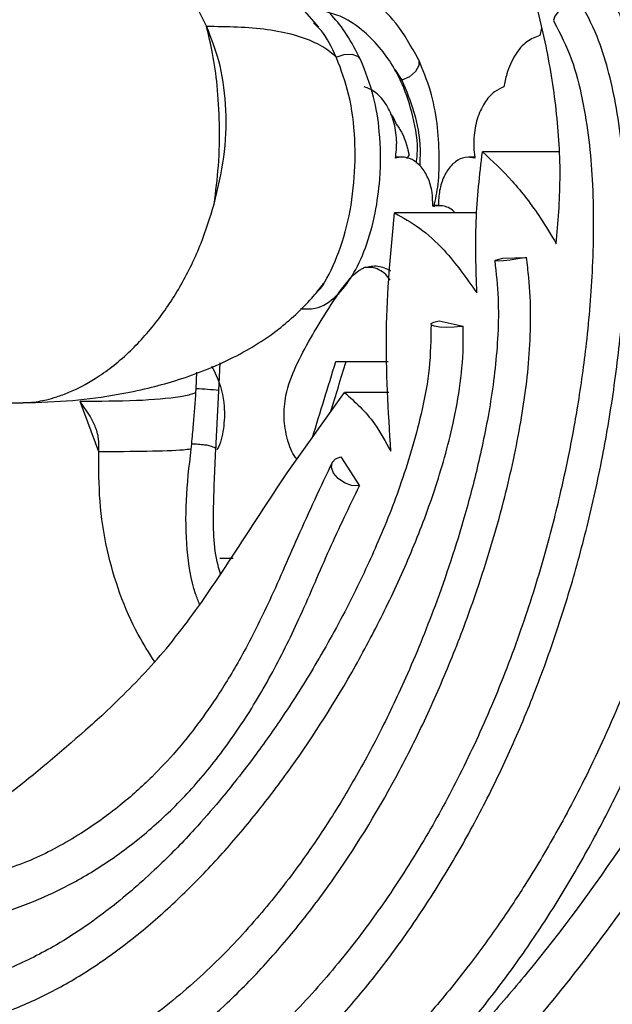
# Model space of a CAD drawing. Header units: millimetres. Extents: x 65 to 121, y 64 to 185.
# Tile 112 of 175: x 88.93 to 90.41, y 125.48 to 127.94. Entities that reach past the tile are written whole.
import ezdxf

# ---------------------------------------------------------------- set-up
doc = ezdxf.new("R2010")
doc.units = ezdxf.units.MM
doc.styles.add('SLDTEXTSTYLE0', font='TXT', dxfattribs={"width": 0.75})
doc.dimstyles.new('SLDDIMSTYLE0', dxfattribs={"dimtxt": 3.5, "dimasz": 3.302, "dimexe": 0, "dimexo": 0.0625, "dimgap": 0.875, "dimtad": 1, "dimdec": 0, "dimlfac": 20, "dimrnd": 1e-09, "dimzin": 12, "dimdsep": 46, "dimtxsty": 'SLDTEXTSTYLE0', "dimsah": 1, "dimcen": 0.09, "dimadec": 0, "dimazin": 3, "dimtfac": 1, "dimtdec": 0, "dimtofl": 0, "dimtmove": 0, "dimatfit": 3, "dimfxl": 0, "dimfrac": 2, "dimtolj": 1, "dimtzin": 12, "dimarcsym": 0})
doc.dimstyles.new('SLDDIMSTYLE1', dxfattribs={"dimtxt": 3.5, "dimasz": 3.302, "dimexe": 0, "dimexo": 0.0625, "dimgap": 0.875, "dimtad": 1, "dimdec": 0, "dimlfac": 20, "dimrnd": 1e-09, "dimzin": 12, "dimdsep": 46, "dimtxsty": 'SLDTEXTSTYLE0', "dimsah": 1, "dimcen": 0.09, "dimadec": 0, "dimazin": 3, "dimtfac": 1, "dimtdec": 0, "dimtmove": 0, "dimatfit": 0, "dimfxl": 0, "dimfrac": 2, "dimtolj": 1, "dimtzin": 12, "dimarcsym": 0})

# ---------------------------------------------------------------- blocks, each defined once
blk = doc.blocks.new('_D')
at = {"color": 7, "linetype": 'Continuous', "lineweight": 18}
for p, q in [((87.9732, 185.0116), (121.2937, 185.0116)), ((120.2937, 185.0116), (120.2937, 118.6561)), ((85.3725, 118.6561), (121.2937, 118.6561))]:
    blk.add_line(p, q, dxfattribs=at)
for points in [[(120.2937, 185.0116), (119.7857, 181.7096), (120.8017, 181.7096)], [(120.2937, 118.6561), (120.8017, 121.9581), (119.7857, 121.9581)]]:
    blk.add_solid(points, dxfattribs=at)
at = {"color": 7, "linetype": 'Continuous', "lineweight": 18, "insert": (115.782, 153.7638), "char_height": 3.5, "attachment_point": 1, "rotation": 90, "style": 'SLDTEXTSTYLE0'}
blk.add_mtext('1327', dxfattribs=at)
blk = doc.blocks.new('_D_1')
at = {"color": 7, "linetype": 'Continuous', "lineweight": 18}
for p, q in [((86.2605, 139.3984), (111.3595, 139.3984)), ((110.3595, 139.3984), (110.3595, 118.6561)), ((85.3725, 118.6561), (111.3595, 118.6561))]:
    blk.add_line(p, q, dxfattribs=at)
for points in [[(110.3595, 139.3984), (109.8515, 136.0964), (110.8675, 136.0964)], [(110.3595, 118.6561), (110.8675, 121.9581), (109.8515, 121.9581)]]:
    blk.add_solid(points, dxfattribs=at)
at = {"color": 7, "linetype": 'Continuous', "lineweight": 18, "insert": (105.8477, 126.8513), "char_height": 3.5, "attachment_point": 1, "rotation": 90, "style": 'SLDTEXTSTYLE0'}
blk.add_mtext('415', dxfattribs=at)

msp = doc.modelspace()

# ---------------------------------------------------------------- linework, layer by layer
at = {"color": 7, "linetype": 'Continuous', "lineweight": 25}
for p, q in [((90.23455, 127.9203), (90.23055, 127.90213)), ((89.72256, 127.84631), (89.72181, 127.84794)), ((89.86783, 127.817), (89.88394, 127.79322)), ((89.88393, 127.79322), (89.8855, 127.79018)), ((89.88604, 127.59835), (89.86969, 127.59835)), ((90.06749, 127.59835), (90.052, 127.59835)), ((90.27693, 127.61194), (90.08665, 127.61194)), ((89.97611, 127.47752), (89.96261, 127.47752)), ((90.0731, 127.45907), (89.86739, 127.45907)), ((90.13751, 127.34618), (90.1968, 127.34813)), ((89.81214, 127.3228), (89.79228, 127.3228)), ((89.97849, 127.18964), (90.03839, 127.17665)), ((89.42834, 127.01561), (89.43152, 127.08485)), ((89.72062, 127.08851), (89.8511, 127.08851)), ((89.37174, 127.01996), (89.37313, 127.06186)), ((89.37123, 127.01089), (89.37174, 127.01996)), ((89.42063, 126.86801), (89.42834, 127.01561)), ((89.59873, 126.81086), (89.74232, 127.01086)), ((89.85264, 127.01086), (89.74232, 127.01086)), ((88.77021, 126.98558), (88.93956, 126.98558)), ((89.12866, 126.86305), (89.08168, 126.98836)), ((89.3591, 126.86945), (89.36054, 126.88315)), ((89.73284, 126.85081), (89.77963, 126.7782)), ((89.43039, 126.5978), (89.46431, 126.5978))]:
    msp.add_line(p, q, dxfattribs=at)
at = {"color": 7, "linetype": 'Continuous', "lineweight": 25, "flags": 128}
for points in [[(90.31983, 127.99016), (90.30378, 127.98298), (90.28835, 127.97298), (90.27565, 127.96152), (90.26737, 127.95014), (90.26466, 127.9404), (90.26621, 127.93538)], [(90.19249, 127.34729), (90.17492, 127.34431), (90.15623, 127.34173), (90.1391, 127.33992), (90.12596, 127.33915), (90.11869, 127.33951), (90.11832, 127.34096), (90.12491, 127.34329), (90.13751, 127.34618)], [(90.03375, 127.17588), (90.01603, 127.17397), (89.99721, 127.17337), (89.97998, 127.17415), (89.96679, 127.17621), (89.9595, 127.17925), (89.95915, 127.18285), (89.9658, 127.18648), (89.97849, 127.18964)], [(89.77692, 126.77788), (89.75969, 126.77915), (89.74195, 126.7856), (89.72629, 126.79627), (89.715, 126.8096), (89.70974, 126.82365), (89.71126, 126.83637), (89.71936, 126.84588), (89.73284, 126.85081)]]:
    msp.add_lwpolyline(points, dxfattribs=at)
at = {"color": 1, "linetype": 'Continuous', "lineweight": 25, "flags": 128}
for points in [[(89.72181, 127.84794), (89.74143, 127.85474), (89.76025, 127.85568), (89.77499, 127.85059), (89.78233, 127.8422)], [(89.92707, 127.84247), (89.92787, 127.84037), (89.92756, 127.82679), (89.91923, 127.81225), (89.90434, 127.79929), (89.8855, 127.79018)]]:
    msp.add_lwpolyline(points, dxfattribs=at)
at = {"color": 7, "linetype": 'Continuous', "lineweight": 25}
for centre, radius, start, end in [((89.88062, 127.61376), 0.02516, 313.33624, 336.44234), ((90.12061, 127.72879), 0.38821, 280.67034, 281.31899), ((90.01002, 127.33236), 0.15827, 278.62383, 280.32472), ((89.77305, 126.82166), 0.04395, 275.06241, 278.61193)]:
    msp.add_arc(centre, radius, start, end, dxfattribs=at)
at = {"color": 1, "linetype": 'Continuous', "lineweight": 25}
msp.add_arc((89.36376, 126.54432), 0.47571, 82.19775, 89.03927, dxfattribs=at)
at = {"color": 7, "linetype": 'Continuous', "lineweight": 25}
for major_axis, start_param, end_param in [((6.1393, 16.99659), 4.8963798, 4.9075621), ((6.17222, 17.08772), 4.8995681, 4.9069981)]:
    msp.add_ellipse((84.37246, 125.29399), major_axis=major_axis, ratio=0.2493437, start_param=start_param, end_param=end_param, dxfattribs=at)
for points, knots in [([(90.27134, 127.38201), (90.27578, 127.43543), (90.2848, 127.54384), (90.27414, 127.71503), (90.24601, 127.88812), (90.20226, 128.05553), (90.16126, 128.16015), (90.14139, 128.21086)], [0, 0, 0, 0, 0.1990643, 0.4040305, 0.6030523, 0.8076038, 1, 1, 1, 1]), ([(90.14139, 128.21086), (90.17066, 128.20747), (90.22919, 128.20069), (90.31968, 128.13007), (90.39976, 128.0229), (90.45376, 127.9042), (90.47246, 127.82532), (90.4793, 127.79644)], [0, 0, 0, 0, 0.2143488, 0.428528, 0.6470938, 0.8707534, 1, 1, 1, 1]), ([(89.67773, 127.92281), (89.64731, 127.95829), (89.58262, 128.03375), (89.44124, 128.11412), (89.27127, 128.16915), (89.14668, 128.17566), (89.0827, 128.17901)], [0, 0, 0, 0, 0.2111445, 0.4490008, 0.7170604, 1, 1, 1, 1]), ([(90.85442, 128.06185), (90.83805, 128.00674), (90.80816, 127.90606), (90.78415, 127.75341), (90.76539, 127.62879), (90.75089, 127.52859), (90.73872, 127.44608), (90.72753, 127.37335), (90.71644, 127.30455), (90.70113, 127.21391), (90.67879, 127.09118), (90.64496, 126.9266), (90.59778, 126.73085), (90.53301, 126.50965), (90.45191, 126.28518), (90.36272, 126.08374), (90.27657, 125.91911), (90.19917, 125.78942), (90.12576, 125.67887), (90.04717, 125.57154), (89.95231, 125.45564), (89.84533, 125.34085), (89.736, 125.23842), (89.63422, 125.15467), (89.53564, 125.08267), (89.43151, 125.01671), (89.35011, 124.97058), (89.30318, 124.94984), (89.29602, 124.94667)], [0, 0, 0, 0, 0.044973, 0.0821486, 0.1126193, 0.1365755, 0.1553764, 0.1730595, 0.1899321, 0.205993, 0.2399543, 0.2810467, 0.3295602, 0.3897227, 0.4554828, 0.514526, 0.5654346, 0.6079018, 0.6415025, 0.6795188, 0.7244947, 0.7757665, 0.8240035, 0.8662644, 0.9036811, 0.9449494, 0.9915962, 1, 1, 1, 1]), ([(89.78248, 127.84185), (89.77128, 127.86353), (89.7501, 127.90454), (89.70318, 127.9633), (89.64967, 128.00963), (89.58919, 128.03781), (89.55272, 128.05273), (89.53503, 128.05185), (89.53469, 128.05184)], [0, 0, 0, 0, 0.1839612, 0.3480709, 0.6217321, 0.8174983, 0.9965045, 1, 1, 1, 1]), ([(89.92707, 127.84247), (89.90907, 127.87433), (89.8756, 127.93361), (89.81526, 127.99046), (89.7608, 128.02519), (89.71053, 128.04518), (89.66118, 128.05502), (89.61137, 128.05622), (89.5789, 128.04855), (89.56262, 128.04471)], [0, 0, 0, 0, 0.2007749, 0.3734437, 0.5177691, 0.6344503, 0.752873, 0.8761069, 1, 1, 1, 1]), ([(88.61571, 124.7264), (88.63239, 124.72423), (88.68616, 124.71726), (88.77833, 124.71405), (88.89226, 124.72161), (89.00676, 124.74075), (89.12127, 124.77061), (89.23529, 124.81083), (89.32949, 124.85263), (89.42281, 124.90038), (89.51513, 124.95396), (89.62389, 125.02728), (89.73022, 125.10933), (89.83374, 125.19981), (89.93403, 125.29851), (90.01458, 125.38744), (90.09258, 125.48129), (90.16792, 125.58001), (90.25365, 125.706), (90.33423, 125.83938), (90.40942, 125.97965), (90.47888, 126.12651), (90.53163, 126.25416), (90.58055, 126.3853), (90.62568, 126.51974), (90.67388, 126.68565), (90.7163, 126.85555), (90.75331, 127.02873), (90.78588, 127.20417), (90.82241, 127.43016), (90.8545, 127.65188), (90.88634, 127.86771), (90.9158, 127.96425), (90.93049, 128.0124)], [0, 0, 0, 0, 0.0151889, 0.0489655, 0.0827411, 0.1165151, 0.1502877, 0.1840598, 0.2178312, 0.2347126, 0.2684831, 0.3022534, 0.3360233, 0.3697931, 0.4035628, 0.4373328, 0.4542142, 0.4879846, 0.521755, 0.5555259, 0.5892963, 0.6230672, 0.6568379, 0.6737194, 0.7074886, 0.7412567, 0.7750239, 0.8087892, 0.8425527, 0.876315, 0.9379362, 0.9690464, 1, 1, 1, 1]), ([(88.62594, 124.93385), (88.64198, 124.93149), (88.69475, 124.92373), (88.76698, 124.92178), (88.86069, 124.92812), (88.95475, 124.94374), (89.04856, 124.97068), (89.14173, 125.00566), (89.23408, 125.04845), (89.32483, 125.10106), (89.41402, 125.16053), (89.48403, 125.21348), (89.56952, 125.28604), (89.65287, 125.36486), (89.73302, 125.45144), (89.81047, 125.54361), (89.87017, 125.62178), (89.94167, 125.72474), (90.00996, 125.83282), (90.07358, 125.94745), (90.13341, 126.06676), (90.18937, 126.19063), (90.23981, 126.32021), (90.28589, 126.45379), (90.31915, 126.5638), (90.35595, 126.70494), (90.38797, 126.84954), (90.41292, 126.9986), (90.432, 127.15081), (90.44447, 127.30639), (90.44666, 127.47788), (90.43676, 127.62091), (90.42153, 127.72783), (90.40131, 127.81754), (90.37304, 127.90794), (90.34361, 127.96218), (90.32725, 127.99233)], [0, 0, 0, 0, 0.016775, 0.0551896, 0.0743857, 0.112796, 0.1512036, 0.1703986, 0.2088034, 0.2472064, 0.2664013, 0.3048024, 0.323997, 0.3623971, 0.4007964, 0.419991, 0.4583904, 0.4775848, 0.515984, 0.5543834, 0.5735779, 0.6119776, 0.6503777, 0.6695722, 0.7079732, 0.7271678, 0.7655698, 0.803975, 0.8231707, 0.8615885, 0.9000283, 0.9262199, 0.9457877, 0.9624863, 0.9791485, 1, 1, 1, 1]), ([(91.20389, 127.9691), (91.19514, 127.90831), (91.17954, 127.79993), (91.15376, 127.65956), (91.13168, 127.55183), (91.1117, 127.46263), (91.09143, 127.3785), (91.04213, 127.18803), (90.95642, 126.91327), (90.81876, 126.56858), (90.65229, 126.22789), (90.44737, 125.88649), (90.26699, 125.64378), (90.14672, 125.50043), (90.09552, 125.44184), (90.04521, 125.38648), (89.99592, 125.33426), (89.93979, 125.27689), (89.86644, 125.20531), (89.76605, 125.11286), (89.68804, 125.04863), (89.64437, 125.01267)], [0, 0, 0, 0, 0.0477097, 0.0850506, 0.1121423, 0.1346895, 0.1577673, 0.1813381, 0.2928704, 0.3925629, 0.4923551, 0.6190267, 0.7456778, 0.7705649, 0.7954646, 0.8196084, 0.8421872, 0.8647274, 0.8975686, 0.9426591, 1, 1, 1, 1]), ([(89.9218, 127.58355), (89.92271, 127.59064), (89.92767, 127.62946), (89.91486, 127.70046), (89.89243, 127.77121), (89.86419, 127.82589), (89.83276, 127.8712), (89.78939, 127.91515), (89.74171, 127.94873), (89.70823, 127.95794), (89.69411, 127.96182)], [0, 0, 0, 0, 0.0374723, 0.2050988, 0.3650537, 0.4569333, 0.5734618, 0.7140229, 0.879408, 1, 1, 1, 1]), ([(90.26608, 127.93557), (90.28149, 127.90571), (90.31225, 127.8461), (90.33782, 127.74266), (90.35366, 127.64152), (90.36526, 127.50068), (90.36409, 127.33038), (90.34865, 127.14269), (90.32666, 126.98563), (90.30331, 126.85878), (90.27593, 126.73399), (90.23837, 126.58876), (90.18288, 126.41304), (90.11232, 126.23022), (90.03263, 126.05818), (89.94412, 125.89554), (89.84968, 125.74729), (89.74438, 125.6054), (89.62698, 125.46984), (89.49192, 125.3397), (89.34469, 125.22538), (89.20361, 125.1409), (89.07036, 125.08016), (88.98867, 125.0583), (88.94564, 125.04678)], [0, 0, 0, 0, 0.0238808, 0.0476667, 0.071061, 0.0937289, 0.1450574, 0.1912665, 0.2306831, 0.2629359, 0.2887765, 0.3286055, 0.3796529, 0.4353444, 0.4887199, 0.53913, 0.5957585, 0.6458026, 0.7022765, 0.7670787, 0.8320285, 0.8961191, 0.9452784, 1, 1, 1, 1]), ([(89.41668, 127.48119), (89.42065, 127.51273), (89.42913, 127.57994), (89.4311, 127.68075), (89.42535, 127.77526), (89.41388, 127.85727), (89.40268, 127.90323), (89.39724, 127.92556)], [0, 0, 0, 0, 0.196763, 0.4193383, 0.630172, 0.8203205, 1, 1, 1, 1]), ([(89.39728, 127.92541), (89.44939, 127.92461), (89.5523, 127.92303), (89.65729, 127.8944), (89.70707, 127.86318), (89.71989, 127.84922), (89.72256, 127.84631)], [0, 0, 0, 0, 0.39907075, 0.78826604, 0.9558963, 1, 1, 1, 1]), ([(89.41663, 127.48119), (89.42595, 127.52017), (89.44468, 127.59854), (89.44867, 127.71658), (89.4354, 127.82903), (89.41, 127.89325), (89.39729, 127.9254)], [0, 0, 0, 0, 0.2472503, 0.4971459, 0.7482576, 1, 1, 1, 1]), ([(89.72181, 127.84794), (89.71037, 127.87216), (89.69397, 127.90688), (89.67166, 127.9271), (89.66492, 127.93321)], [0, 0, 0, 0, 0.6977909, 1, 1, 1, 1]), ([(90.23055, 127.90213), (90.21935, 127.89803), (90.19646, 127.88966), (90.16722, 127.85499), (90.14836, 127.81391), (90.14259, 127.78459), (90.14043, 127.77361)], [0, 0, 0, 0, 0.2695063, 0.550534, 0.8315762, 1, 1, 1, 1]), ([(89.6321, 127.22029), (89.64448, 127.21949), (89.6769, 127.21741), (89.72431, 127.25009), (89.76283, 127.30038), (89.79622, 127.3705), (89.81991, 127.45434), (89.83341, 127.55459), (89.83255, 127.65511), (89.81588, 127.75756), (89.79429, 127.81203), (89.78233, 127.8422)], [0, 0, 0, 0, 0.0685094, 0.1792465, 0.2854432, 0.3969132, 0.5119543, 0.6127072, 0.7540996, 0.8637787, 1, 1, 1, 1]), ([(89.66947, 127.25815), (89.67008, 127.25862), (89.6854, 127.27016), (89.71518, 127.32506), (89.74937, 127.41967), (89.76825, 127.53276), (89.77009, 127.64692), (89.75668, 127.75576), (89.73389, 127.81624), (89.72256, 127.84631)], [0, 0, 0, 0, 0.0071599, 0.1788584, 0.3507929, 0.5120136, 0.665553, 0.8337091, 1, 1, 1, 1]), ([(89.96583, 127.47461), (89.96972, 127.49318), (89.97837, 127.53448), (89.97984, 127.60629), (89.97491, 127.68562), (89.95809, 127.76836), (89.93765, 127.81717), (89.92692, 127.8428)], [0, 0, 0, 0, 0.1456913, 0.3239344, 0.5277349, 0.7520903, 1, 1, 1, 1]), ([(89.86937, 127.59569), (89.87037, 127.60267), (89.87365, 127.62544), (89.87161, 127.66565), (89.85862, 127.71101), (89.83592, 127.74736), (89.81182, 127.76683), (89.7963, 127.77205), (89.79167, 127.77361)], [0, 0, 0, 0, 0.0907241, 0.2960195, 0.5011875, 0.7065931, 0.9124119, 1, 1, 1, 1]), ([(89.8855, 127.79018), (89.89642, 127.76478), (89.91832, 127.71385), (89.93255, 127.63752), (89.93059, 127.59033), (89.93004, 127.57691)], [0, 0, 0, 0, 0.4159003, 0.8338771, 1, 1, 1, 1]), ([(90.14043, 127.77361), (90.1325, 127.77025), (90.11459, 127.76264), (90.09065, 127.73507), (90.07232, 127.69481), (90.06369, 127.64725), (90.06505, 127.61329), (90.06776, 127.59667), (90.06792, 127.59569)], [0, 0, 0, 0, 0.1636205, 0.3698458, 0.5759664, 0.7817259, 0.9870893, 1, 1, 1, 1]), ([(89.8726, 127.67854), (89.86971, 127.68645), (89.86582, 127.6971), (89.85956, 127.70438), (89.85794, 127.70627)], [0, 0, 0, 0, 0.7416436, 1, 1, 1, 1]), ([(89.87276, 127.67942), (89.87556, 127.67561), (89.89103, 127.65452), (89.89798, 127.62659), (89.90368, 127.60371)], [0, 0, 0, 0, 0.1808218, 1, 1, 1, 1]), ([(89.96269, 127.47594), (89.96257, 127.48762), (89.96232, 127.5121), (89.95203, 127.54689), (89.93462, 127.57572), (89.91153, 127.59419), (89.88866, 127.6001), (89.8747, 127.59691), (89.86937, 127.59569)], [0, 0, 0, 0, 0.1642294, 0.3444729, 0.5250298, 0.706172, 0.8878022, 1, 1, 1, 1]), ([(90.06792, 127.59569), (90.05979, 127.59721), (90.04335, 127.60027), (90.01889, 127.58871), (89.99799, 127.56614), (89.98326, 127.5341), (89.97709, 127.50231), (89.97735, 127.48273), (89.97744, 127.47594)], [0, 0, 0, 0, 0.1779097, 0.3596338, 0.5414484, 0.7229846, 0.9039544, 1, 1, 1, 1]), ([(90.07302, 127.25949), (90.07102, 127.31949), (90.06697, 127.4411), (90.08003, 127.5545), (90.08665, 127.61194)], [0, 0, 0, 0, 0.4934, 1, 1, 1, 1]), ([(90.08665, 127.61194), (90.1117, 127.58876), (90.16253, 127.54171), (90.22408, 127.46096), (90.25834, 127.40372), (90.27134, 127.38201)], [0, 0, 0, 0, 0.3761923, 0.7633824, 1, 1, 1, 1]), ([(90.01836, 127.45907), (90.01617, 127.46148), (90.0062, 127.4724), (89.98628, 127.47857), (89.96968, 127.47672), (89.96269, 127.47594)], [0, 0, 0, 0, 0.14068426, 0.63865202, 1, 1, 1, 1]), ([(89.85808, 126.86423), (89.85187, 126.96475), (89.83922, 127.16935), (89.85789, 127.36138), (89.86739, 127.45907)], [0, 0, 0, 0, 0.4912683, 1, 1, 1, 1]), ([(89.86739, 127.45907), (89.88812, 127.44754), (89.9302, 127.42414), (90.00135, 127.36052), (90.04636, 127.29707), (90.07302, 127.25949)], [0, 0, 0, 0, 0.2837335, 0.5758053, 1, 1, 1, 1]), ([(91.1914, 127.42691), (91.18471, 127.39777), (91.15219, 127.25606), (91.09597, 127.06455), (91.0242, 126.85278), (90.94604, 126.646), (90.85901, 126.44669), (90.76377, 126.25561), (90.66328, 126.07016), (90.55524, 125.89337), (90.41173, 125.68398), (90.29051, 125.52587), (90.16374, 125.37761), (90.04069, 125.24385), (89.88617, 125.0921), (89.76003, 124.98371), (89.69501, 124.9317), (89.69405, 124.93093)], [0, 0, 0, 0, 0.0270517, 0.1315928, 0.1838421, 0.2360915, 0.3406301, 0.3928791, 0.4451281, 0.5496638, 0.6019126, 0.7064461, 0.7586947, 0.8109429, 0.9039375, 0.9985775, 1, 1, 1, 1]), ([(88.64092, 125.15955), (88.65689, 125.1578), (88.70939, 125.15202), (88.79965, 125.15428), (88.911, 125.17288), (89.02174, 125.20728), (89.13097, 125.256), (89.27388, 125.33901), (89.41135, 125.44744), (89.54077, 125.57776), (89.63334, 125.68583), (89.75033, 125.84289), (89.85683, 126.01824), (89.95137, 126.20893), (90.016, 126.35914), (90.0809, 126.53426), (90.13792, 126.72213), (90.18207, 126.91966), (90.20768, 127.10507), (90.20917, 127.25018), (90.19889, 127.33156), (90.1968, 127.34813)], [0, 0, 0, 0, 0.0218206, 0.0717528, 0.121692, 0.1714405, 0.2211847, 0.2709262, 0.3705633, 0.4202985, 0.4700327, 0.5197657, 0.6193512, 0.6690815, 0.7188117, 0.7685418, 0.8356373, 0.8892575, 0.9385371, 0.9874862, 1, 1, 1, 1]), ([(90.11761, 127.34015), (90.121, 127.30865), (90.12772, 127.24633), (90.12572, 127.12749), (90.10982, 126.99092), (90.07964, 126.84234), (90.03508, 126.67022), (89.9745, 126.48845), (89.90046, 126.30654), (89.82953, 126.15856), (89.76089, 126.03302), (89.69182, 125.92139), (89.61361, 125.80896), (89.51998, 125.6915), (89.40338, 125.56833), (89.26618, 125.45193), (89.11667, 125.35307), (89.01385, 125.31502), (88.96412, 125.29662)], [0, 0, 0, 0, 0.0292507, 0.057872, 0.1131303, 0.1654499, 0.2140499, 0.3007135, 0.3737538, 0.434046, 0.4897542, 0.5428334, 0.593257, 0.6602791, 0.7357804, 0.8200564, 0.9129713, 1, 1, 1, 1]), ([(89.79164, 127.3228), (89.80299, 127.32538), (89.82549, 127.33049), (89.84688, 127.32014), (89.85748, 127.31502)], [0, 0, 0, 0, 0.5047659, 1, 1, 1, 1]), ([(89.62309, 126.84479), (89.62192, 126.84613), (89.61107, 126.85867), (89.5983, 126.89457), (89.5889, 126.94783), (89.59497, 127.01272), (89.63033, 127.10435), (89.68664, 127.19454), (89.73885, 127.2781), (89.77294, 127.31376), (89.78863, 127.32135), (89.79164, 127.3228)], [0, 0, 0, 0, 0.01058823, 0.09836661, 0.19120533, 0.28301494, 0.41715881, 0.70380795, 0.88077626, 0.97710637, 1, 1, 1, 1]), ([(89.85592, 127.29235), (89.85362, 127.29537), (89.84208, 127.31057), (89.82291, 127.32215), (89.80635, 127.32364), (89.80232, 127.32401)], [0, 0, 0, 0, 0.1581724, 0.7955873, 1, 1, 1, 1]), ([(88.93897, 126.98559), (88.98049, 126.98664), (89.06016, 126.98867), (89.16572, 127.00354), (89.2495, 127.02075), (89.34286, 127.04618), (89.45685, 127.09003), (89.57372, 127.16053), (89.64582, 127.22898), (89.68145, 127.27066), (89.68958, 127.28351), (89.68978, 127.28381)], [0, 0, 0, 0, 0.1485693, 0.2850839, 0.3788406, 0.4625811, 0.6383887, 0.8058561, 0.9422475, 0.9986079, 1, 1, 1, 1]), ([(89.95843, 127.18114), (89.95784, 127.14396), (89.95666, 127.06984), (89.931, 126.93723), (89.88763, 126.78912), (89.82546, 126.6328), (89.75458, 126.48342), (89.67807, 126.34323), (89.59818, 126.2159), (89.53064, 126.11985), (89.47548, 126.04772), (89.42432, 125.98474), (89.36056, 125.91178), (89.27352, 125.82232), (89.15906, 125.72212), (89.03438, 125.63539), (88.90543, 125.57117), (88.80158, 125.53339), (88.73632, 125.52849), (88.71337, 125.52677)], [0, 0, 0, 0, 0.03722237, 0.07421246, 0.14560246, 0.21252134, 0.27441525, 0.34886562, 0.41397705, 0.46973782, 0.50543588, 0.53749137, 0.58168522, 0.64185704, 0.71791648, 0.81012429, 0.88088583, 0.95811691, 1, 1, 1, 1]), ([(88.73206, 125.427), (88.7614, 125.43103), (88.82683, 125.44001), (88.9279, 125.47499), (89.03412, 125.52562), (89.13812, 125.59048), (89.23941, 125.66728), (89.33751, 125.75518), (89.43209, 125.85309), (89.52289, 125.95997), (89.63894, 126.11296), (89.74644, 126.28173), (89.84315, 126.4655), (89.90998, 126.61052), (89.96887, 126.76538), (90.0097, 126.90725), (90.03285, 127.03291), (90.03998, 127.11522), (90.03871, 127.16407), (90.03839, 127.17665)], [0, 0, 0, 0, 0.0504162, 0.11242, 0.1744144, 0.2364011, 0.2983817, 0.3603586, 0.4223317, 0.4843009, 0.5462683, 0.6703229, 0.7322932, 0.7942693, 0.8562679, 0.9189178, 0.9535373, 0.9880325, 1, 1, 1, 1]), ([(91.96097, 127.06086), (91.83427, 126.91185), (91.58087, 126.61382), (91.18597, 126.18614), (90.78451, 125.76798), (90.43484, 125.43491), (90.14125, 125.18388), (89.90762, 125.00499), (89.66753, 124.84633), (89.4349, 124.72258), (89.21207, 124.63125), (89.07173, 124.59876), (89.00135, 124.58246)], [0, 0, 0, 0, 0.1415494, 0.2831057, 0.4250453, 0.5669532, 0.6427886, 0.7186126, 0.7952357, 0.8718347, 0.9357246, 1, 1, 1, 1]), ([(89.41027, 127.07648), (89.41429, 127.06892), (89.43009, 127.03922), (89.44429, 126.98489), (89.44116, 126.92097), (89.43312, 126.88293), (89.4238, 126.86878), (89.42356, 126.86841)], [0, 0, 0, 0, 0.1258851, 0.4947598, 0.7440196, 0.9932771, 1, 1, 1, 1]), ([(89.37122, 127.01092), (89.36881, 127.00985), (89.35958, 127.00577), (89.31861, 126.99714), (89.22641, 126.98922), (89.13024, 126.98866), (89.08168, 126.98837)], [0, 0, 0, 0, 0.0589479, 0.2260453, 0.6092011, 1, 1, 1, 1]), ([(89.36054, 126.88315), (89.36203, 126.89896), (89.36476, 126.92792), (89.36831, 126.97061), (89.37025, 126.99747), (89.37122, 127.01092)], [0, 0, 0, 0, 0.3746926, 0.6868853, 1, 1, 1, 1]), ([(89.74232, 127.01086), (89.76849, 126.98761), (89.81143, 126.94945), (89.84498, 126.88816), (89.85808, 126.86423)], [0, 0, 0, 0, 0.6094504, 1, 1, 1, 1]), ([(89.12866, 126.86305), (89.12895, 126.87401), (89.12956, 126.89649), (89.11546, 126.9418), (89.09554, 126.96926), (89.08168, 126.98837)], [0, 0, 0, 0, 0.2242301, 0.460235, 1, 1, 1, 1]), ([(89.36054, 126.88315), (89.36593, 126.88297), (89.37695, 126.88261), (89.38864, 126.88113), (89.39434, 126.88013), (89.39507, 126.88)], [0, 0, 0, 0, 0.453966, 0.9297269, 1, 1, 1, 1]), ([(89.3591, 126.86944), (89.35282, 126.86877), (89.32832, 126.86614), (89.25346, 126.86343), (89.1703, 126.86318), (89.12866, 126.86305)], [0, 0, 0, 0, 0.1468556, 0.5727124, 1, 1, 1, 1]), ([(89.38036, 126.48182), (89.37677, 126.49072), (89.35937, 126.53388), (89.34695, 126.62145), (89.34434, 126.74168), (89.35415, 126.82657), (89.3591, 126.86944)], [0, 0, 0, 0, 0.0761206, 0.3689289, 0.6813206, 1, 1, 1, 1]), ([(89.43245, 126.55877), (89.43036, 126.56574), (89.41451, 126.61853), (89.41373, 126.72495), (89.41875, 126.82663), (89.42126, 126.87739)], [0, 0, 0, 0, 0.07077, 0.5360549, 1, 1, 1, 1]), ([(89.71214, 126.83816), (89.68259, 126.77561), (89.62765, 126.65931), (89.5559, 126.48947), (89.48812, 126.35517), (89.42627, 126.25351), (89.37191, 126.1771), (89.3187, 126.11154), (89.25683, 126.04566), (89.17743, 125.9747), (89.0785, 125.90437), (88.96079, 125.84008), (88.8752, 125.81376), (88.8301, 125.79989)], [0, 0, 0, 0, 0.12782745, 0.23767023, 0.33038947, 0.40719017, 0.46870296, 0.52015823, 0.58508234, 0.66587237, 0.76222619, 0.87471901, 1, 1, 1, 1]), ([(89.1416, 126.20962), (89.18393, 126.25057), (89.26896, 126.33282), (89.38512, 126.48342), (89.49235, 126.64858), (89.56327, 126.75676), (89.59873, 126.81086)], [0, 0, 0, 0, 0.25120912, 0.50462708, 0.75228595, 1, 1, 1, 1]), ([(88.69137, 125.68023), (88.70705, 125.681), (88.75825, 125.68351), (88.82759, 125.69603), (88.91654, 125.72107), (88.98731, 125.74861), (89.07468, 125.79187), (89.14354, 125.83349), (89.22747, 125.8948), (89.29264, 125.9514), (89.37077, 126.03155), (89.43005, 126.10387), (89.49952, 126.20339), (89.56413, 126.31172), (89.6363, 126.45904), (89.7036, 126.62092), (89.75429, 126.7258), (89.77963, 126.7782)], [0, 0, 0, 0, 0.03626989, 0.11842658, 0.15947833, 0.2416238, 0.28267454, 0.36482109, 0.40587382, 0.48803273, 0.52908687, 0.61126381, 0.65231854, 0.73448572, 0.81662947, 0.90836568, 1, 1, 1, 1]), ([(89.1416, 126.20962), (89.12604, 126.19565), (89.04804, 126.12562), (88.94069, 126.03448), (88.8305, 125.95406), (88.77489, 125.91365), (88.74278, 125.88859), (88.72187, 125.86938), (88.70947, 125.85547), (88.70355, 125.84287), (88.70274, 125.83857), (88.70246, 125.83705)], [0, 0, 0, 0, 0.1065348, 0.5340084, 0.7281573, 0.8391137, 0.9049619, 0.9448879, 0.9849875, 0.9947203, 1, 1, 1, 1])]:
    msp.add_open_spline(points, degree=3, knots=knots, dxfattribs=at)
at = {"color": 1, "linetype": 'Continuous', "lineweight": 25}
for points, knots in [([(89.39728, 127.92541), (89.38618, 127.94788), (89.36269, 127.9954), (89.32431, 128.04889), (89.28514, 128.09168), (89.24658, 128.12431), (89.18628, 128.16151), (89.13101, 128.17902), (89.09073, 128.17848), (89.08465, 128.17839)], [0, 0, 0, 0, 0.1381127, 0.2921035, 0.4042661, 0.5244133, 0.6528534, 0.9476154, 1, 1, 1, 1]), ([(88.93956, 126.98585), (88.94445, 126.98584), (88.95704, 126.98584), (88.9763, 126.98846), (88.9993, 126.99315), (89.02481, 127.00033), (89.06538, 127.01536), (89.12625, 127.0471), (89.20137, 127.10531), (89.27429, 127.18562), (89.33569, 127.27845), (89.38446, 127.37775), (89.40639, 127.44825), (89.41663, 127.48119)], [0, 0, 0, 0, 0.0288571, 0.074255, 0.1113502, 0.1572152, 0.2116101, 0.3269638, 0.4789767, 0.6194267, 0.7517787, 0.8840204, 1, 1, 1, 1]), ([(89.26828, 126.33897), (89.25395, 126.3611), (89.22085, 126.41222), (89.17985, 126.50643), (89.14708, 126.61867), (89.12832, 126.73928), (89.12854, 126.82182), (89.12866, 126.86305)], [0, 0, 0, 0, 0.1630721, 0.3766353, 0.5829589, 0.7916691, 1, 1, 1, 1]), ([(89.42064, 126.86889), (89.42065, 126.86891), (89.42163, 126.87008), (89.41839, 126.87277), (89.41085, 126.87642), (89.40226, 126.8786), (89.39681, 126.87968), (89.39579, 126.87987), (89.39507, 126.88)], [0, 0, 0, 0, 0.0043848, 0.3195137, 0.6346786, 0.9337729, 0.9530583, 1, 1, 1, 1])]:
    msp.add_open_spline(points, degree=3, knots=knots, dxfattribs=at)

# ---------------------------------------------------------------- dimensions: what is measured, and where the dimension line sits
at = {"color": 7, "linetype": 'Continuous', "lineweight": 18}
for base, p1, dimstyle, picture, middle in [((120.2937, 118.65612), (86.97315, 185.01157), 'SLDDIMSTYLE0', '_D', (120.2937, 158.93601)), ((110.35947, 118.65612), (85.2605, 139.39842), 'SLDDIMSTYLE1', '_D_1', (110.35947, 130.73047))]:
    dim = msp.add_linear_dim(base=base, p1=p1, p2=(84.37246, 118.65612), angle=90, dimstyle=dimstyle, dxfattribs=at)
    dim.commit()
    dim.dimension.update_dxf_attribs({"geometry": picture, "text_midpoint": middle, "dimtype": 160})

doc.saveas('drawing.dxf')
